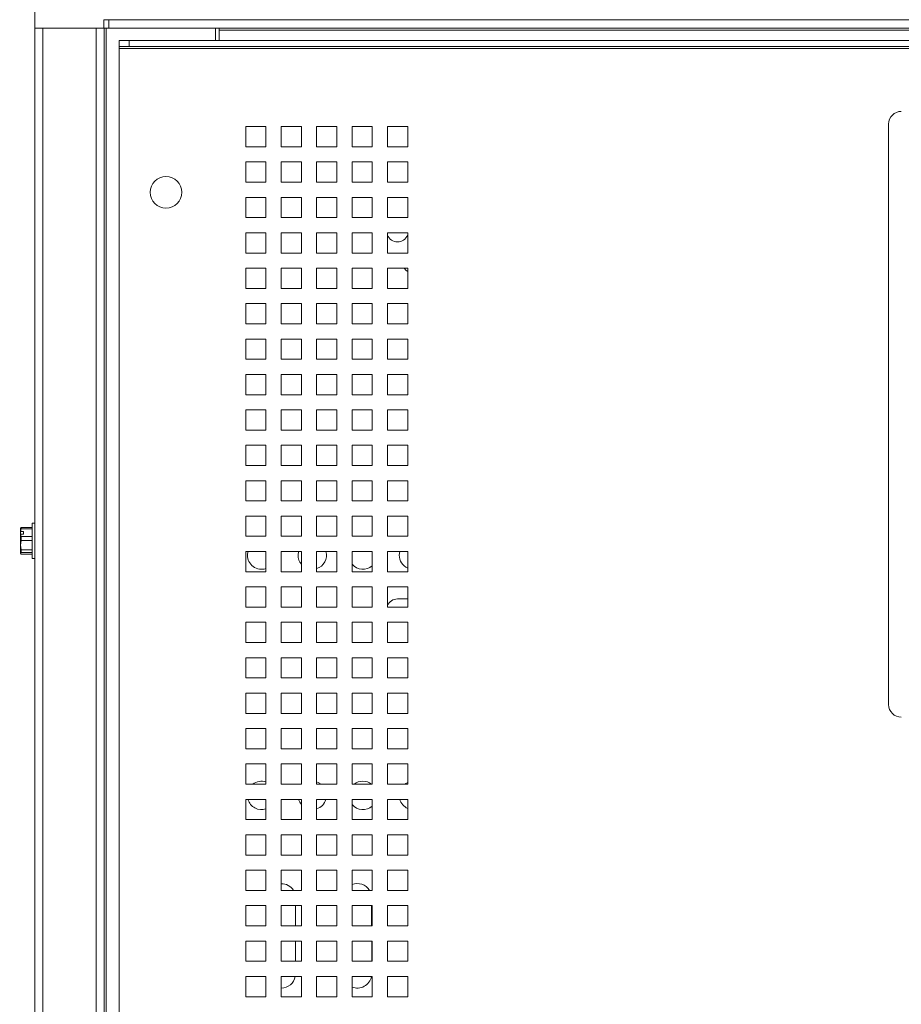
# Paper-space layout '4' of a CAD drawing. Header units: inches. Extents: x 1 to 109, y 1 to 85.
# Tile 19 of 46: x 40 to 49, y 56 to 65. Entities that reach past the tile are written whole.
import ezdxf

# ---------------------------------------------------------------- set-up
doc = ezdxf.new("R2010")
doc.units = ezdxf.units.IN
doc.header["$MEASUREMENT"] = 0
doc.styles.add('SLDTEXTSTYLE0', font='GOTHIC.TTF', dxfattribs={"width": 0.913})
doc.dimstyles.new('SLDDIMSTYLE0', dxfattribs={"dimtxt": 0.625, "dimasz": 0.65, "dimexe": 0, "dimexo": 0.0625, "dimgap": 0.15625, "dimtad": 0, "dimtih": 1, "dimtoh": 1, "dimrnd": 1e-09, "dimzin": 12, "dimdsep": 46, "dimtxsty": 'SLDTEXTSTYLE0', "dimsah": 1, "dimcen": 0.09, "dimadec": 0, "dimazin": 3, "dimtfac": 1, "dimtofl": 0, "dimtmove": 0, "dimatfit": 3, "dimfxl": 1, "dimfrac": 2, "dimtolj": 1, "dimtzin": 12, "dimarcsym": 0})

# ---------------------------------------------------------------- blocks, each defined once
blk = doc.blocks.new('_D_46')
at = {"color": 7, "linetype": 'Continuous', "lineweight": 0, "ltscale": 5}
for p, q in [((48.4248, 75.3404), (30.2377, 75.3404)), ((30.8627, 75.3404), (30.8627, 62.5944)), ((30.8627, 48.5123), (30.8627, 61.6022)), ((40.0398, 48.5123), (30.2377, 48.5123))]:
    blk.add_line(p, q, dxfattribs=at)
for points in [[(30.8627, 75.3404), (30.7627, 74.6904), (30.9627, 74.6904)], [(30.8627, 48.5123), (30.9627, 49.1623), (30.7627, 49.1623)]]:
    blk.add_solid(points, dxfattribs=at)
at = {"color": 7, "linetype": 'Continuous', "lineweight": 0, "ltscale": 5, "insert": (29.8236, 62.4006), "char_height": 0.625, "attachment_point": 1, "style": 'SLDTEXTSTYLE0'}
blk.add_mtext('26.83', dxfattribs=at)

psp = doc.layouts.new('4')

# ---------------------------------------------------------------- linework, layer by layer
at = {"color": 7, "linetype": 'Continuous', "lineweight": 15, "ltscale": 5}
for p, q in [((40.2096, 65.3171), (40.2096, 65.9821)), ((40.8896, 65.3971), (40.9398, 65.3971)), ((40.8896, 65.3171), (40.8896, 65.3971)), ((40.9398, 65.3971), (56.7248, 65.3971)), ((40.9398, 65.3173), (40.9398, 65.3971)), ((40.2096, 65.3171), (40.2898, 65.3171)), ((40.21, 49.5823), (40.21, 65.3171)), ((40.2772, 65.3171), (40.2898, 65.3171)), ((40.2898, 49.5823), (40.2898, 65.3171)), ((40.2898, 65.3171), (40.815, 65.3171)), ((40.815, 65.3171), (40.8896, 65.3171)), ((40.815, 49.5823), (40.815, 65.3171)), ((40.815, 65.3171), (40.8948, 65.3171)), ((40.8948, 65.3171), (40.8948, 49.5823)), ((40.9148, 65.3171), (40.8948, 65.3171)), ((40.9148, 49.5823), (40.9148, 65.3171)), ((41.9948, 65.3171), (40.9148, 65.3171)), ((56.7248, 65.3173), (40.9398, 65.3173)), ((41.9948, 65.1937), (41.9948, 65.3171)), ((42.0298, 65.2973), (42.0298, 65.3173)), ((42.0298, 65.2973), (56.1798, 65.2973)), ((42.0298, 65.1937), (42.0298, 65.2973)), ((41.0427, 65.1339), (41.0427, 65.1937)), ((41.0427, 65.1937), (41.1427, 65.1937)), ((41.1427, 65.1339), (41.0427, 65.1339)), ((41.0427, 65.1339), (41.0427, 65.1139)), ((41.0427, 65.1139), (56.4049, 65.1139)), ((41.0427, 49.7957), (41.0427, 65.1139)), ((41.1427, 65.1937), (41.1427, 65.1339)), ((56.4049, 65.1937), (41.1427, 65.1937)), ((56.4049, 65.1339), (41.1427, 65.1339)), ((42.4927, 64.3437), (42.2927, 64.3437)), ((42.2927, 64.3437), (42.2927, 64.1437)), ((42.4927, 64.1437), (42.4927, 64.3437)), ((42.8427, 64.3437), (42.6427, 64.3437)), ((42.6427, 64.3437), (42.6427, 64.1437)), ((42.8427, 64.1437), (42.8427, 64.3437)), ((43.1927, 64.3437), (42.9927, 64.3437)), ((42.9927, 64.3437), (42.9927, 64.1437)), ((43.1927, 64.1437), (43.1927, 64.3437)), ((43.5427, 64.3437), (43.3427, 64.3437)), ((43.3427, 64.3437), (43.3427, 64.1437)), ((43.5427, 64.1437), (43.5427, 64.3437)), ((43.8927, 64.3437), (43.6927, 64.3437)), ((43.6927, 64.3437), (43.6927, 64.1437)), ((43.8927, 64.1437), (43.8927, 64.3437)), ((48.6438, 58.6307), (48.6437, 64.3686)), ((42.2927, 64.1437), (42.4927, 64.1437)), ((42.6427, 64.1437), (42.8427, 64.1437)), ((42.9927, 64.1437), (43.1927, 64.1437)), ((43.3427, 64.1437), (43.5427, 64.1437)), ((43.6927, 64.1437), (43.8927, 64.1437)), ((42.4927, 63.9937), (42.2927, 63.9937)), ((42.2927, 63.9937), (42.2927, 63.7937)), ((42.4927, 63.7937), (42.4927, 63.9937)), ((42.8427, 63.9937), (42.6427, 63.9937)), ((42.6427, 63.9937), (42.6427, 63.7937)), ((42.8427, 63.7937), (42.8427, 63.9937)), ((43.1927, 63.9937), (42.9927, 63.9937)), ((42.9927, 63.9937), (42.9927, 63.7937)), ((43.1927, 63.7937), (43.1927, 63.9937)), ((43.5427, 63.9937), (43.3427, 63.9937)), ((43.3427, 63.9937), (43.3427, 63.7937)), ((43.5427, 63.7937), (43.5427, 63.9937)), ((43.8927, 63.9937), (43.6927, 63.9937)), ((43.6927, 63.9937), (43.6927, 63.7937)), ((43.8927, 63.7937), (43.8927, 63.9937)), ((42.2927, 63.7937), (42.4927, 63.7937)), ((42.6427, 63.7937), (42.8427, 63.7937)), ((42.9927, 63.7937), (43.1927, 63.7937)), ((43.3427, 63.7937), (43.5427, 63.7937)), ((43.6927, 63.7937), (43.8927, 63.7937)), ((42.4927, 63.6437), (42.2927, 63.6437)), ((42.2927, 63.6437), (42.2927, 63.4437)), ((42.4927, 63.4437), (42.4927, 63.6437)), ((42.8427, 63.6437), (42.6427, 63.6437)), ((42.6427, 63.6437), (42.6427, 63.4437)), ((42.8427, 63.4437), (42.8427, 63.6437)), ((43.1927, 63.6437), (42.9927, 63.6437)), ((42.9927, 63.6437), (42.9927, 63.4437)), ((43.1927, 63.4437), (43.1927, 63.6437)), ((43.5427, 63.6437), (43.3427, 63.6437)), ((43.3427, 63.6437), (43.3427, 63.4437)), ((43.5427, 63.4437), (43.5427, 63.6437)), ((43.8927, 63.6437), (43.6927, 63.6437)), ((43.6927, 63.6437), (43.6927, 63.4437)), ((43.8927, 63.4437), (43.8927, 63.6437)), ((42.2927, 63.4437), (42.4927, 63.4437)), ((42.6427, 63.4437), (42.8427, 63.4437)), ((42.9927, 63.4437), (43.1927, 63.4437)), ((43.3427, 63.4437), (43.5427, 63.4437)), ((43.6927, 63.4437), (43.8927, 63.4437)), ((42.4927, 63.2937), (42.2927, 63.2937)), ((42.2927, 63.2937), (42.2927, 63.0937)), ((42.4927, 63.0937), (42.4927, 63.2937)), ((42.8427, 63.2937), (42.6427, 63.2937)), ((42.6427, 63.2937), (42.6427, 63.0937)), ((42.8427, 63.0937), (42.8427, 63.2937)), ((43.1927, 63.2937), (42.9927, 63.2937)), ((42.9927, 63.2937), (42.9927, 63.0937)), ((43.1927, 63.0937), (43.1927, 63.2937)), ((43.5427, 63.2937), (43.3427, 63.2937)), ((43.3427, 63.2937), (43.3427, 63.0937)), ((43.5427, 63.0937), (43.5427, 63.2937)), ((43.8927, 63.2937), (43.6927, 63.2937)), ((43.6927, 63.2937), (43.6927, 63.0937)), ((43.8927, 63.0937), (43.8927, 63.2937)), ((42.2927, 63.0937), (42.4927, 63.0937)), ((42.6427, 63.0937), (42.8427, 63.0937)), ((42.9927, 63.0937), (43.1927, 63.0937)), ((43.3427, 63.0937), (43.5427, 63.0937)), ((43.6927, 63.0937), (43.8927, 63.0937)), ((43.8927, 63.0959), (43.8892, 63.0937)), ((42.4927, 62.9437), (42.2927, 62.9437)), ((42.2927, 62.9437), (42.2927, 62.7437)), ((42.4927, 62.7437), (42.4927, 62.9437)), ((42.8427, 62.9437), (42.6427, 62.9437)), ((42.6427, 62.9437), (42.6427, 62.7437)), ((42.8427, 62.7437), (42.8427, 62.9437)), ((43.1927, 62.9437), (42.9927, 62.9437)), ((42.9927, 62.9437), (42.9927, 62.7437)), ((43.1927, 62.7437), (43.1927, 62.9437)), ((43.5427, 62.9437), (43.3427, 62.9437)), ((43.3427, 62.9437), (43.3427, 62.7437)), ((43.5427, 62.7437), (43.5427, 62.9437)), ((43.8927, 62.9437), (43.6927, 62.9437)), ((43.6927, 62.9437), (43.6927, 62.7437)), ((43.8927, 62.7437), (43.8927, 62.9437)), ((42.2927, 62.7437), (42.4927, 62.7437)), ((42.6427, 62.7437), (42.8427, 62.7437)), ((42.9927, 62.7437), (43.1927, 62.7437)), ((43.3427, 62.7437), (43.5427, 62.7437)), ((43.6927, 62.7437), (43.8927, 62.7437)), ((42.4927, 62.5937), (42.2927, 62.5937)), ((42.2927, 62.5937), (42.2927, 62.3937)), ((42.4927, 62.3937), (42.4927, 62.5937)), ((42.8427, 62.5937), (42.6427, 62.5937)), ((42.6427, 62.5937), (42.6427, 62.3937)), ((42.8427, 62.3937), (42.8427, 62.5937)), ((43.1927, 62.5937), (42.9927, 62.5937)), ((42.9927, 62.5937), (42.9927, 62.3937)), ((43.1927, 62.3937), (43.1927, 62.5937)), ((43.5427, 62.5937), (43.3427, 62.5937)), ((43.3427, 62.5937), (43.3427, 62.3937)), ((43.5427, 62.3937), (43.5427, 62.5937)), ((43.8927, 62.5937), (43.6927, 62.5937)), ((43.6927, 62.5937), (43.6927, 62.3937)), ((43.8927, 62.3937), (43.8927, 62.5937)), ((42.2927, 62.3937), (42.4927, 62.3937)), ((42.6427, 62.3937), (42.8427, 62.3937)), ((42.9927, 62.3937), (43.1927, 62.3937)), ((43.3427, 62.3937), (43.5427, 62.3937)), ((43.6927, 62.3937), (43.8927, 62.3937)), ((42.4927, 62.2437), (42.2927, 62.2437)), ((42.2927, 62.2437), (42.2927, 62.0437)), ((42.4927, 62.0437), (42.4927, 62.2437)), ((42.8427, 62.2437), (42.6427, 62.2437)), ((42.6427, 62.2437), (42.6427, 62.0437)), ((42.8427, 62.0437), (42.8427, 62.2437)), ((43.1927, 62.2437), (42.9927, 62.2437)), ((42.9927, 62.2437), (42.9927, 62.0437)), ((43.1927, 62.0437), (43.1927, 62.2437)), ((43.5427, 62.2437), (43.3427, 62.2437)), ((43.3427, 62.2437), (43.3427, 62.0437)), ((43.5427, 62.0437), (43.5427, 62.2437)), ((43.8927, 62.2437), (43.6927, 62.2437)), ((43.6927, 62.2437), (43.6927, 62.0437)), ((43.8927, 62.0437), (43.8927, 62.2437)), ((42.2927, 62.0437), (42.4927, 62.0437)), ((42.6427, 62.0437), (42.8427, 62.0437)), ((42.9927, 62.0437), (43.1927, 62.0437)), ((43.3427, 62.0437), (43.5427, 62.0437)), ((43.6927, 62.0437), (43.8927, 62.0437)), ((42.4927, 61.8937), (42.2927, 61.8937)), ((42.2927, 61.8937), (42.2927, 61.6937)), ((42.4927, 61.6937), (42.4927, 61.8937)), ((42.8427, 61.8937), (42.6427, 61.8937)), ((42.6427, 61.8937), (42.6427, 61.6937)), ((42.8427, 61.6937), (42.8427, 61.8937)), ((43.1927, 61.8937), (42.9927, 61.8937)), ((42.9927, 61.8937), (42.9927, 61.6937)), ((43.1927, 61.6937), (43.1927, 61.8937)), ((43.5427, 61.8937), (43.3427, 61.8937)), ((43.3427, 61.8937), (43.3427, 61.6937)), ((43.5427, 61.6937), (43.5427, 61.8937)), ((43.8927, 61.8937), (43.6927, 61.8937)), ((43.6927, 61.8937), (43.6927, 61.6937)), ((43.8927, 61.6937), (43.8927, 61.8937)), ((42.2927, 61.6937), (42.4927, 61.6937)), ((42.6427, 61.6937), (42.8427, 61.6937)), ((42.9927, 61.6937), (43.1927, 61.6937)), ((43.3427, 61.6937), (43.5427, 61.6937)), ((43.6927, 61.6937), (43.8927, 61.6937)), ((42.4927, 61.5437), (42.2927, 61.5437)), ((42.2927, 61.5437), (42.2927, 61.3437)), ((42.4927, 61.3437), (42.4927, 61.5437)), ((42.8427, 61.5437), (42.6427, 61.5437)), ((42.6427, 61.5437), (42.6427, 61.3437)), ((42.8427, 61.3437), (42.8427, 61.5437)), ((43.1927, 61.5437), (42.9927, 61.5437)), ((42.9927, 61.5437), (42.9927, 61.3437)), ((43.1927, 61.3437), (43.1927, 61.5437)), ((43.5427, 61.5437), (43.3427, 61.5437)), ((43.3427, 61.5437), (43.3427, 61.3437)), ((43.5427, 61.3437), (43.5427, 61.5437)), ((43.8927, 61.5437), (43.6927, 61.5437)), ((43.6927, 61.5437), (43.6927, 61.3437)), ((43.8927, 61.3437), (43.8927, 61.5437)), ((42.2927, 61.3437), (42.4927, 61.3437)), ((42.6427, 61.3437), (42.8427, 61.3437)), ((42.9927, 61.3437), (43.1927, 61.3437)), ((43.3427, 61.3437), (43.5427, 61.3437)), ((43.6927, 61.3437), (43.8927, 61.3437)), ((42.4927, 61.1937), (42.2927, 61.1937)), ((42.2927, 61.1937), (42.2927, 60.9937)), ((42.4927, 60.9937), (42.4927, 61.1937)), ((42.8427, 61.1937), (42.6427, 61.1937)), ((42.6427, 61.1937), (42.6427, 60.9937)), ((42.8427, 60.9937), (42.8427, 61.1937)), ((43.1927, 61.1937), (42.9927, 61.1937)), ((42.9927, 61.1937), (42.9927, 60.9937)), ((43.1927, 60.9937), (43.1927, 61.1937)), ((43.5427, 61.1937), (43.3427, 61.1937)), ((43.3427, 61.1937), (43.3427, 60.9937)), ((43.5427, 60.9937), (43.5427, 61.1937)), ((43.8927, 61.1937), (43.6927, 61.1937)), ((43.6927, 61.1937), (43.6927, 60.9937)), ((43.8927, 60.9937), (43.8927, 61.1937)), ((42.2927, 60.9937), (42.4927, 60.9937)), ((42.6427, 60.9937), (42.8427, 60.9937)), ((42.9927, 60.9937), (43.1927, 60.9937)), ((43.3427, 60.9937), (43.5427, 60.9937)), ((43.6927, 60.9937), (43.8927, 60.9937)), ((42.4927, 60.8437), (42.2927, 60.8437)), ((42.2927, 60.8437), (42.2927, 60.6437)), ((42.4927, 60.6437), (42.4927, 60.8437)), ((42.8427, 60.8437), (42.6427, 60.8437)), ((42.6427, 60.8437), (42.6427, 60.6437)), ((42.8427, 60.6437), (42.8427, 60.8437)), ((43.1927, 60.8437), (42.9927, 60.8437)), ((42.9927, 60.8437), (42.9927, 60.6437)), ((43.1927, 60.6437), (43.1927, 60.8437)), ((43.5427, 60.8437), (43.3427, 60.8437)), ((43.3427, 60.8437), (43.3427, 60.6437)), ((43.5427, 60.6437), (43.5427, 60.8437)), ((43.8927, 60.8437), (43.6927, 60.8437)), ((43.6927, 60.8437), (43.6927, 60.6437)), ((43.8927, 60.6437), (43.8927, 60.8437)), ((42.2927, 60.6437), (42.4927, 60.6437)), ((42.6427, 60.6437), (42.8427, 60.6437)), ((42.9927, 60.6437), (43.1927, 60.6437)), ((43.3427, 60.6437), (43.5427, 60.6437)), ((43.6927, 60.6437), (43.8927, 60.6437)), ((42.4927, 60.4937), (42.2927, 60.4937)), ((42.2927, 60.4937), (42.2927, 60.2937)), ((42.4927, 60.2937), (42.4927, 60.4937)), ((42.8427, 60.4937), (42.6427, 60.4937)), ((42.6427, 60.4937), (42.6427, 60.2937)), ((42.8427, 60.2937), (42.8427, 60.4937)), ((43.1927, 60.4937), (42.9927, 60.4937)), ((42.9927, 60.4937), (42.9927, 60.2937)), ((43.1927, 60.2937), (43.1927, 60.4937)), ((43.5427, 60.4937), (43.3427, 60.4937)), ((43.3427, 60.4937), (43.3427, 60.2937)), ((43.5427, 60.2937), (43.5427, 60.4937)), ((43.8927, 60.4937), (43.6927, 60.4937)), ((43.6927, 60.4937), (43.6927, 60.2937)), ((43.8927, 60.2937), (43.8927, 60.4937)), ((40.069, 60.3723), (40.0734, 60.3805)), ((40.069, 60.3401), (40.069, 60.3739)), ((40.069, 60.3401), (40.0695, 60.3407)), ((40.069, 60.3401), (40.069, 60.316)), ((40.0972, 60.3407), (40.0695, 60.3407)), ((40.0734, 60.3805), (40.0734, 60.3667)), ((40.0734, 60.3805), (40.1818, 60.3805)), ((40.1818, 60.3667), (40.0734, 60.3667)), ((40.0972, 60.3166), (40.0972, 60.3407)), ((40.21, 60.4231), (40.1818, 60.4231)), ((40.1818, 60.4231), (40.1818, 60.0751)), ((40.0695, 60.3166), (40.069, 60.316)), ((40.069, 60.2054), (40.069, 60.316)), ((40.0734, 60.2516), (40.069, 60.2054)), ((40.0695, 60.3166), (40.0734, 60.2906)), ((40.0972, 60.3166), (40.0695, 60.3166)), ((40.0734, 60.2906), (40.0734, 60.2516)), ((40.0734, 60.2906), (40.1818, 60.2906)), ((40.1818, 60.2516), (40.0734, 60.2516)), ((42.2927, 60.2937), (42.4927, 60.2937)), ((42.6427, 60.2937), (42.8427, 60.2937)), ((42.9927, 60.2937), (43.1927, 60.2937)), ((43.3427, 60.2937), (43.5427, 60.2937)), ((43.6927, 60.2937), (43.8927, 60.2937)), ((40.069, 60.2054), (40.0734, 60.1591)), ((40.069, 60.1258), (40.069, 60.2054)), ((40.0734, 60.1591), (40.1818, 60.1591)), ((40.0734, 60.1591), (40.0734, 60.134)), ((42.4927, 60.1437), (42.2927, 60.1437)), ((42.2927, 60.1437), (42.2927, 59.9437)), ((42.4927, 59.9437), (42.4927, 60.1437)), ((42.8427, 60.1437), (42.6427, 60.1437)), ((42.6427, 60.1437), (42.6427, 59.9437)), ((42.8427, 59.9437), (42.8427, 60.1437)), ((43.1927, 60.1437), (42.9927, 60.1437)), ((42.9927, 60.1437), (42.9927, 59.9437)), ((43.1927, 59.9437), (43.1927, 60.1437)), ((43.5427, 60.1437), (43.3427, 60.1437)), ((43.3427, 60.1437), (43.3427, 59.9437)), ((43.5427, 59.9437), (43.5427, 60.1437)), ((43.8927, 60.1437), (43.6927, 60.1437)), ((43.6927, 60.1437), (43.6927, 59.9437)), ((43.8927, 59.9437), (43.8927, 60.1437)), ((40.0734, 60.134), (40.069, 60.1258)), ((40.069, 60.1258), (40.0734, 60.1176)), ((40.1818, 60.134), (40.0734, 60.134)), ((40.0734, 60.1176), (40.1818, 60.1176)), ((40.1818, 60.0751), (40.21, 60.0751)), ((42.2927, 59.9437), (42.4927, 59.9437)), ((42.6427, 59.9437), (42.8427, 59.9437)), ((42.9927, 59.9437), (43.1927, 59.9437)), ((43.3427, 59.9437), (43.5427, 59.9437)), ((43.6927, 59.9437), (43.8927, 59.9437)), ((42.4927, 59.7937), (42.2927, 59.7937)), ((42.2927, 59.7937), (42.2927, 59.5937)), ((42.4927, 59.5937), (42.4927, 59.7937)), ((42.8427, 59.7937), (42.6427, 59.7937)), ((42.6427, 59.7937), (42.6427, 59.5937)), ((42.8427, 59.5937), (42.8427, 59.7937)), ((43.1927, 59.7937), (42.9927, 59.7937)), ((42.9927, 59.7937), (42.9927, 59.5937)), ((43.1927, 59.5937), (43.1927, 59.7937)), ((43.5427, 59.7937), (43.3427, 59.7937)), ((43.3427, 59.7937), (43.3427, 59.5937)), ((43.5427, 59.5937), (43.5427, 59.7937)), ((43.8927, 59.7937), (43.6927, 59.7937)), ((43.6927, 59.7937), (43.6927, 59.5937)), ((43.8927, 59.5937), (43.8927, 59.7937)), ((43.8927, 59.6751), (43.7928, 59.6751)), ((42.2927, 59.5937), (42.4927, 59.5937)), ((42.6427, 59.5937), (42.8427, 59.5937)), ((42.9927, 59.5937), (43.1927, 59.5937)), ((43.3427, 59.5937), (43.5427, 59.5937)), ((43.6927, 59.5937), (43.8927, 59.5937)), ((42.4927, 59.4437), (42.2927, 59.4437)), ((42.2927, 59.4437), (42.2927, 59.2437)), ((42.4927, 59.2437), (42.4927, 59.4437)), ((42.8427, 59.4437), (42.6427, 59.4437)), ((42.6427, 59.4437), (42.6427, 59.2437)), ((42.8427, 59.2437), (42.8427, 59.4437)), ((43.1927, 59.4437), (42.9927, 59.4437)), ((42.9927, 59.4437), (42.9927, 59.2437)), ((43.1927, 59.2437), (43.1927, 59.4437)), ((43.5427, 59.4437), (43.3427, 59.4437)), ((43.3427, 59.4437), (43.3427, 59.2437)), ((43.5427, 59.2437), (43.5427, 59.4437)), ((43.8927, 59.4437), (43.6927, 59.4437)), ((43.6927, 59.4437), (43.6927, 59.2437)), ((43.8927, 59.2437), (43.8927, 59.4437)), ((42.2927, 59.2437), (42.4927, 59.2437)), ((42.6427, 59.2437), (42.8427, 59.2437)), ((42.9927, 59.2437), (43.1927, 59.2437)), ((43.3427, 59.2437), (43.5427, 59.2437)), ((43.6927, 59.2437), (43.8927, 59.2437)), ((42.4927, 59.0937), (42.2927, 59.0937)), ((42.2927, 59.0937), (42.2927, 58.8937)), ((42.4927, 58.8937), (42.4927, 59.0937)), ((42.8427, 59.0937), (42.6427, 59.0937)), ((42.6427, 59.0937), (42.6427, 58.8937)), ((42.8427, 58.8937), (42.8427, 59.0937)), ((43.1927, 59.0937), (42.9927, 59.0937)), ((42.9927, 59.0937), (42.9927, 58.8937)), ((43.1927, 58.8937), (43.1927, 59.0937)), ((43.5427, 59.0937), (43.3427, 59.0937)), ((43.3427, 59.0937), (43.3427, 58.8937)), ((43.5427, 58.8937), (43.5427, 59.0937)), ((43.8927, 59.0937), (43.6927, 59.0937)), ((43.6927, 59.0937), (43.6927, 58.8937)), ((43.8927, 58.8937), (43.8927, 59.0937)), ((42.2927, 58.8937), (42.4927, 58.8937)), ((42.6427, 58.8937), (42.8427, 58.8937)), ((42.9927, 58.8937), (43.1927, 58.8937)), ((43.3427, 58.8937), (43.5427, 58.8937)), ((43.6927, 58.8937), (43.8927, 58.8937)), ((42.4927, 58.7437), (42.2927, 58.7437)), ((42.2927, 58.7437), (42.2927, 58.5437)), ((42.4927, 58.5437), (42.4927, 58.7437)), ((42.8427, 58.7437), (42.6427, 58.7437)), ((42.6427, 58.7437), (42.6427, 58.5437)), ((42.8427, 58.5437), (42.8427, 58.7437)), ((43.1927, 58.7437), (42.9927, 58.7437)), ((42.9927, 58.7437), (42.9927, 58.5437)), ((43.1927, 58.5437), (43.1927, 58.7437)), ((43.5427, 58.7437), (43.3427, 58.7437)), ((43.3427, 58.7437), (43.3427, 58.5437)), ((43.5427, 58.5437), (43.5427, 58.7437)), ((43.8927, 58.7437), (43.6927, 58.7437)), ((43.6927, 58.7437), (43.6927, 58.5437)), ((43.8927, 58.5437), (43.8927, 58.7437)), ((42.2927, 58.5437), (42.4927, 58.5437)), ((42.6427, 58.5437), (42.8427, 58.5437)), ((42.9927, 58.5437), (43.1927, 58.5437)), ((43.3427, 58.5437), (43.5427, 58.5437)), ((43.6927, 58.5437), (43.8927, 58.5437)), ((42.4927, 58.3937), (42.2927, 58.3937)), ((42.2927, 58.3937), (42.2927, 58.1937)), ((42.4927, 58.1937), (42.4927, 58.3937)), ((42.8427, 58.3937), (42.6427, 58.3937)), ((42.6427, 58.3937), (42.6427, 58.1937)), ((42.8427, 58.1937), (42.8427, 58.3937)), ((43.1927, 58.3937), (42.9927, 58.3937)), ((42.9927, 58.3937), (42.9927, 58.1937)), ((43.1927, 58.1937), (43.1927, 58.3937)), ((43.5427, 58.3937), (43.3427, 58.3937)), ((43.3427, 58.3937), (43.3427, 58.1937)), ((43.5427, 58.1937), (43.5427, 58.3937)), ((43.8927, 58.3937), (43.6927, 58.3937)), ((43.6927, 58.3937), (43.6927, 58.1937)), ((43.8927, 58.1937), (43.8927, 58.3937)), ((42.2927, 58.1937), (42.4927, 58.1937)), ((42.6427, 58.1937), (42.8427, 58.1937)), ((42.9927, 58.1937), (43.1927, 58.1937)), ((43.3427, 58.1937), (43.5427, 58.1937)), ((43.6927, 58.1937), (43.8927, 58.1937)), ((42.4927, 58.0437), (42.2927, 58.0437)), ((42.2927, 58.0437), (42.2927, 57.8437)), ((42.4927, 57.8437), (42.4927, 58.0437)), ((42.8427, 58.0437), (42.6427, 58.0437)), ((42.6427, 58.0437), (42.6427, 57.8437)), ((42.8427, 57.8437), (42.8427, 58.0437)), ((43.1927, 58.0437), (42.9927, 58.0437)), ((42.9927, 58.0437), (42.9927, 57.8437)), ((43.1927, 57.8437), (43.1927, 58.0437)), ((43.5427, 58.0437), (43.3427, 58.0437)), ((43.3427, 58.0437), (43.3427, 57.8437)), ((43.5427, 57.8437), (43.5427, 58.0437)), ((43.8927, 58.0437), (43.6927, 58.0437)), ((43.6927, 58.0437), (43.6927, 57.8437)), ((43.8927, 57.8437), (43.8927, 58.0437)), ((42.2927, 57.8437), (42.4927, 57.8437)), ((42.6427, 57.8437), (42.8427, 57.8437)), ((42.9927, 57.8437), (43.1927, 57.8437)), ((43.3427, 57.8437), (43.5427, 57.8437)), ((43.6927, 57.8437), (43.8927, 57.8437)), ((42.4927, 57.6937), (42.2927, 57.6937)), ((42.2927, 57.6937), (42.2927, 57.4937)), ((42.4927, 57.4937), (42.4927, 57.6937)), ((42.8427, 57.6937), (42.6427, 57.6937)), ((42.6427, 57.6937), (42.6427, 57.4937)), ((42.8427, 57.4937), (42.8427, 57.6937)), ((43.1927, 57.6937), (42.9927, 57.6937)), ((42.9927, 57.6937), (42.9927, 57.4937)), ((43.1927, 57.4937), (43.1927, 57.6937)), ((43.5427, 57.6937), (43.3427, 57.6937)), ((43.3427, 57.6937), (43.3427, 57.4937)), ((43.5427, 57.4937), (43.5427, 57.6937)), ((43.8927, 57.6937), (43.6927, 57.6937)), ((43.6927, 57.6937), (43.6927, 57.4937)), ((43.8927, 57.4937), (43.8927, 57.6937)), ((42.2927, 57.4937), (42.4927, 57.4937)), ((42.6427, 57.4937), (42.8427, 57.4937)), ((42.9927, 57.4937), (43.1927, 57.4937)), ((43.3427, 57.4937), (43.5427, 57.4937)), ((43.6927, 57.4937), (43.8927, 57.4937)), ((42.4927, 57.3437), (42.2927, 57.3437)), ((42.2927, 57.3437), (42.2927, 57.1437)), ((42.4927, 57.1437), (42.4927, 57.3437)), ((42.8427, 57.3437), (42.6427, 57.3437)), ((42.6427, 57.3437), (42.6427, 57.1437)), ((42.8427, 57.1437), (42.8427, 57.3437)), ((43.1927, 57.3437), (42.9927, 57.3437)), ((42.9927, 57.3437), (42.9927, 57.1437)), ((43.1927, 57.1437), (43.1927, 57.3437)), ((43.5427, 57.3437), (43.3427, 57.3437)), ((43.3427, 57.3437), (43.3427, 57.1437)), ((43.5427, 57.1437), (43.5427, 57.3437)), ((43.8927, 57.3437), (43.6927, 57.3437)), ((43.6927, 57.3437), (43.6927, 57.1437)), ((43.8927, 57.1437), (43.8927, 57.3437)), ((42.2927, 57.1437), (42.4927, 57.1437)), ((42.6427, 57.1437), (42.8427, 57.1437)), ((42.9927, 57.1437), (43.1927, 57.1437)), ((43.3427, 57.1437), (43.5427, 57.1437)), ((43.6927, 57.1437), (43.8927, 57.1437)), ((42.4927, 56.9937), (42.2927, 56.9937)), ((42.2927, 56.9937), (42.2927, 56.7937)), ((42.4927, 56.7937), (42.4927, 56.9937)), ((42.8427, 56.9937), (42.6427, 56.9937)), ((42.6427, 56.9937), (42.6427, 56.7937)), ((42.8427, 56.7937), (42.8427, 56.9937)), ((43.1927, 56.9937), (42.9927, 56.9937)), ((42.9927, 56.9937), (42.9927, 56.7937)), ((43.1927, 56.7937), (43.1927, 56.9937)), ((43.5427, 56.9937), (43.3427, 56.9937)), ((43.3427, 56.9937), (43.3427, 56.7937)), ((43.5427, 56.7937), (43.5427, 56.9937)), ((43.8927, 56.9937), (43.6927, 56.9937)), ((43.6927, 56.9937), (43.6927, 56.7937)), ((43.8927, 56.7937), (43.8927, 56.9937)), ((42.2927, 56.7937), (42.4927, 56.7937)), ((42.6427, 56.7937), (42.8427, 56.7937)), ((42.9927, 56.7937), (43.1927, 56.7937)), ((43.3427, 56.7937), (43.5427, 56.7937)), ((43.6927, 56.7937), (43.8927, 56.7937)), ((42.4927, 56.6437), (42.2927, 56.6437)), ((42.2927, 56.6437), (42.2927, 56.4437)), ((42.4927, 56.4437), (42.4927, 56.6437)), ((42.8427, 56.6437), (42.6427, 56.6437)), ((42.6427, 56.6437), (42.6427, 56.4437)), ((42.786, 56.6437), (42.7858, 56.4437)), ((42.8427, 56.4437), (42.8427, 56.6437)), ((43.1927, 56.6437), (42.9927, 56.6437)), ((42.9927, 56.6437), (42.9927, 56.4437)), ((43.1927, 56.4437), (43.1927, 56.6437)), ((43.5427, 56.6437), (43.3427, 56.6437)), ((43.3427, 56.6437), (43.3427, 56.4437)), ((43.5366, 56.6437), (43.5368, 56.4437)), ((43.5427, 56.4437), (43.5427, 56.6437)), ((43.8927, 56.6437), (43.6927, 56.6437)), ((43.6927, 56.6437), (43.6927, 56.4437)), ((43.8927, 56.4437), (43.8927, 56.6437)), ((42.2927, 56.4437), (42.4927, 56.4437)), ((42.6427, 56.4437), (42.8427, 56.4437)), ((42.9927, 56.4437), (43.1927, 56.4437)), ((43.3427, 56.4437), (43.5427, 56.4437)), ((43.6927, 56.4437), (43.8927, 56.4437)), ((42.4927, 56.2937), (42.2927, 56.2937)), ((42.2927, 56.2937), (42.2927, 56.0937)), ((42.4927, 56.0937), (42.4927, 56.2937)), ((42.8427, 56.2937), (42.6427, 56.2937)), ((42.6427, 56.2937), (42.6427, 56.0937)), ((42.7857, 56.2937), (42.7855, 56.0937)), ((42.8427, 56.0937), (42.8427, 56.2937)), ((43.1927, 56.2937), (42.9927, 56.2937)), ((42.9927, 56.2937), (42.9927, 56.0937)), ((43.1927, 56.0937), (43.1927, 56.2937)), ((43.5427, 56.2937), (43.3427, 56.2937)), ((43.3427, 56.2937), (43.3427, 56.0937)), ((43.537, 56.2937), (43.5371, 56.0937)), ((43.5427, 56.0937), (43.5427, 56.2937)), ((43.8927, 56.2937), (43.6927, 56.2937)), ((43.6927, 56.2937), (43.6927, 56.0937)), ((43.8927, 56.0937), (43.8927, 56.2937)), ((42.2927, 56.0937), (42.4927, 56.0937)), ((42.6427, 56.0937), (42.8427, 56.0937)), ((42.9927, 56.0937), (43.1927, 56.0937)), ((43.3427, 56.0937), (43.5427, 56.0937)), ((43.6927, 56.0937), (43.8927, 56.0937)), ((42.4927, 55.9437), (42.2927, 55.9437)), ((42.2927, 55.9437), (42.2927, 55.7437)), ((42.4927, 55.7437), (42.4927, 55.9437)), ((42.8427, 55.9437), (42.6427, 55.9437)), ((42.6427, 55.9437), (42.6427, 55.7437)), ((42.8427, 55.7437), (42.8427, 55.9437)), ((43.1927, 55.9437), (42.9927, 55.9437)), ((42.9927, 55.9437), (42.9927, 55.7437)), ((43.1927, 55.7437), (43.1927, 55.9437)), ((43.5427, 55.9437), (43.3427, 55.9437)), ((43.3427, 55.9437), (43.3427, 55.7437)), ((43.5427, 55.7437), (43.5427, 55.9437)), ((43.8927, 55.9437), (43.6927, 55.9437)), ((43.6927, 55.9437), (43.6927, 55.7437)), ((43.8927, 55.7437), (43.8927, 55.9437)), ((42.2927, 55.7437), (42.4927, 55.7437)), ((42.6427, 55.7437), (42.8427, 55.7437)), ((42.9927, 55.7437), (43.1927, 55.7437)), ((43.3427, 55.7437), (43.5427, 55.7437)), ((43.6927, 55.7437), (43.8927, 55.7437))]:
    psp.add_line(p, q, dxfattribs=at)
at = {"color": 7, "linetype": 'Continuous', "lineweight": 15, "ltscale": 5, "flags": 128}
for points in [[(42.4323, 64.3437), (42.441, 64.3428), (42.4674, 64.3437)], [(43.4323, 64.3437), (43.441, 64.3428), (43.4674, 64.3437)], [(43.8584, 62.9437), (43.8785, 62.9207), (43.8927, 62.9102)], [(42.3139, 60.1437), (42.3137, 60.143), (42.3093, 60.1081)], [(42.8139, 60.1437), (42.8137, 60.143), (42.8093, 60.1081)], [(43.8139, 60.1437), (43.8137, 60.143), (43.8093, 60.1081)], [(43.0365, 57.8437), (43.0097, 57.8602), (42.9927, 57.8668)], [(43.8927, 57.8614), (43.8745, 57.8517), (43.8632, 57.8437)], [(42.815, 57.6937), (42.8267, 57.6654), (42.8427, 57.6421)]]:
    psp.add_lwpolyline(points, dxfattribs=at)
at = {"color": 7, "linetype": 'Continuous', "lineweight": 15, "ltscale": 25}
psp.add_circle((41.5047, 63.6937), 0.156, dxfattribs=at)
for centre, radius, start, end in [((48.7687, 64.3686), 0.125, 90.00629, 180.00041), ((43.7928, 63.3131), 0.109, 203.31416, 336.42162), ((42.9498, 60.1081), 0.1405, 287.7785, 14.67766), ((42.4498, 60.1081), 0.1405, 180, 287.7785), ((42.9498, 60.1081), 0.1405, 180, 220.3346), ((43.9498, 60.1081), 0.1405, 180, 246.02075), ((43.4498, 60.1081), 0.1405, 220.3346, 311.39222), ((43.7928, 59.5661), 0.109, 90, 156.68584), ((48.7688, 58.6307), 0.125, 180.00041, 269.99981), ((42.4498, 57.7331), 0.1405, 72.2215, 128.07645), ((43.4498, 57.7331), 0.1405, 51.92355, 128.07645), ((42.4498, 57.7331), 0.1405, 196.28569, 287.7785), ((42.9498, 57.7331), 0.1405, 287.7785, 343.71431), ((43.4498, 57.7331), 0.1405, 220.3346, 311.39222), ((43.9498, 57.7331), 0.1405, 196.28569, 246.02075), ((42.6455, 56.7202), 0.1406, 31.49887, 91.11638), ((43.3955, 56.7206), 0.1411, 31.18997, 111.9532), ((42.6447, 55.9702), 0.1407, 269.18495, 349.12541), ((43.3958, 55.9706), 0.1414, 247.94842, 349.0252)]:
    psp.add_arc(centre, radius, start, end, dxfattribs=at)
at = {"color": 7, "linetype": 'Continuous', "lineweight": 15, "ltscale": 5}
psp.add_open_spline([(40.0734, 60.3667), (40.0731, 60.3653), (40.0712, 60.3567), (40.0703, 60.3479), (40.0695, 60.3407)], degree=3, knots=[0, 0, 0, 0, 0.1682542, 1, 1, 1, 1], dxfattribs=at)

# ---------------------------------------------------------------- dimensions: what is measured, and where the dimension line sits
at = {"color": 7, "linetype": 'Continuous', "lineweight": 0, "ltscale": 5}
dim = psp.add_linear_dim(base=(30.8627, 48.5123), p1=(48.6748, 75.3404), p2=(40.2898, 48.5123), angle=90, dimstyle='SLDDIMSTYLE0', dxfattribs=at)
dim.commit()
dim.dimension.update_dxf_attribs({"geometry": '_D_46', "text_midpoint": (30.8627, 62.0983), "dimtype": 160})

doc.saveas('drawing.dxf')
